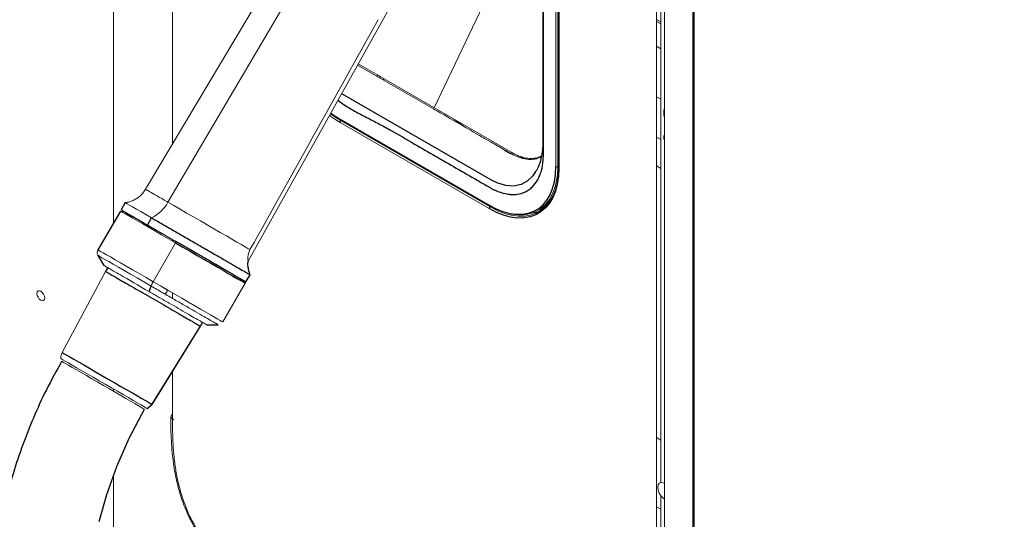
# Paper-space layout '_Isometric' of a CAD drawing. Header units: millimetres. Extents: x -1342 to 1339, y -551 to 2740.
# Tile 31 of 90: x 279 to 634, y -68 to 112. Entities that reach past the tile are written whole.
import ezdxf

# ---------------------------------------------------------------- set-up
doc = ezdxf.new("R2010")
doc.units = ezdxf.units.MM

psp = doc.layouts.new('_Isometric')

# ---------------------------------------------------------------- linework, layer by layer
at = {"color": 144, "linetype": 'Continuous', "lineweight": 18}
for p, q in [((312.59, 785.56), (312.59, 38.48)), ((333.9, 678.23), (333.9, 66.95)), ((521.89, 665.15), (521.89, -444.04)), ((521.75, -126.44), (521.75, 583.95)), ((508.36, -132.88), (508.36, 577.51)), ((511.21, 577.53), (511.21, -132.86)), ((472.05, 58.74), (472.05, 205.72)), ((472.75, 205.72), (472.75, 58.74)), ((472.95, 205.32), (472.95, 58.34)), ((377.28, 139.72), (324.16, 50.61)), ((386.88, 138.87), (332.23, 45.96)), ((454.59, 135.19), (428.2, 79.97)), ((509.87, 118.65), (509.87, -55.04)), ((361.13, 24.75), (411.27, 114.46)), ((508.36, 111.84), (509.87, 110.97)), ((509.87, 110.24), (508.36, 111.11)), ((508.36, 102.13), (509.87, 101.25)), ((427.96, 79.57), (400.6, 95.37)), ((400.82, 95.78), (456.13, 63.85)), ((408.31, 91.45), (408.57, 91.26)), ((409.82, 90.04), (410.1, 90.42)), ((508.36, 83.98), (509.87, 83.1)), ((448, 43.65), (394.26, 74.67)), ((394.61, 75.28), (448.35, 44.25)), ((438.77, 73.31), (435.23, 75.91)), ((438.8, 73.19), (438.61, 73.42)), ((439.52, 72.76), (439.41, 72.84)), ((508.36, 69.41), (509.87, 68.53)), ((455.68, 63.43), (453.43, 64.73)), ((459.02, 62.52), (460.29, 61.66)), ((460.97, 61.57), (459.96, 62.26)), ((509.87, 58.16), (508.36, 59.04)), ((472.45, 54.51), (472.74, 55.49)), ((472.07, 51.53), (471.68, 51.58)), ((471.75, 51.8), (472.13, 51.76)), ((469.67, 46.23), (469.19, 46.39)), ((469.55, 46.93), (469.99, 46.76)), ((317.84, 41.65), (316.06, 42.68)), ((463.44, 41.97), (465.49, 42.33)), ((333.9, 32.38), (333.9, 31.91)), ((326.92, 17.3), (334.99, 31.28)), ((309.73, 21.04), (294.07, -8.17)), ((352.03, 2.8), (360.1, 16.78)), ((333.9, 13.27), (333.9, 11.27)), ((326.37, -26.82), (343.83, 1.35)), ((343.83, 1.35), (344.6, 2.69)), ((343.83, 1.35), (343.94, 1.29)), ((333.9, -14.91), (333.9, -32.16)), ((312.59, -21.37), (312.59, -22.18)), ((324.66, -28.34), (324.77, -28.4)), ((333.9, -32.16), (334.35, -32.42)), ((509.87, -39.76), (508.36, -38.88)), ((312.59, -52.71), (312.59, -201.63)), ((509.87, -59.77), (509.87, -121.1)), ((509.87, -64.64), (508.36, -63.77))]:
    psp.add_line(p, q, dxfattribs=at)
at = {"color": 7, "linetype": 'Continuous', "lineweight": 25}
for p, q in [((521.61, -126.64), (521.61, 583.75)), ((473.09, 205.12), (473.09, 58.14)), ((448.88, 53.84), (394.91, 85)), ((394.26, 75.88), (448, 44.86)), ((394.36, 75.65), (448.1, 44.63)), ((315.07, 42.78), (307, 28.8)), ((316.82, 45.81), (315.32, 43.22)), ((316.1, 42.76), (316.06, 42.68)), ((448.1, 44.63), (448.81, 44.24)), ((324.84, 37.72), (326.34, 40.32)), ((307, 26.8), (309.08, 23.2)), ((310.51, 22.38), (309.73, 21.04)), ((360.35, 17.22), (361.85, 19.81)), ((325.47, 13.73), (326.15, 15.74)), ((332.11, 14.3), (332.11, 14.3)), ((326.48, -26.88), (343.94, 1.29)), ((343.94, 1.29), (344.71, 2.63)), ((346.14, 1.8), (350.3, 1.8)), ((326.37, -26.82), (326.48, -26.88))]:
    psp.add_line(p, q, dxfattribs=at)
at = {"color": 7, "linetype": 'Continuous', "lineweight": 25, "flags": 128}
for points in [[(467.28, 211.95), (467.47, 208.36), (467.41, 203.43), (467.33, 198.51), (467.33, 183.62), (467.33, 108.99), (467.33, 65.84), (467.33, 65.84), (467.33, 65.84)], [(472.95, 61.59), (472.89, 61.58), (472.75, 61.56)], [(448, 44.86), (450.51, 43.56), (453, 42.58), (455.43, 41.93), (457.78, 41.61), (460.02, 41.64), (462.13, 42), (464.09, 42.7), (465.87, 43.73), (467.45, 45.07), (468.82, 46.72), (469.97, 48.65), (470.87, 50.84), (471.52, 53.27), (471.91, 55.92), (472.05, 58.74)], [(473.09, 58.14), (472.96, 55.19), (472.55, 52.43), (471.87, 49.89), (470.93, 47.6), (469.73, 45.59), (468.3, 43.87), (466.65, 42.47), (464.79, 41.39), (462.75, 40.66), (460.55, 40.28), (458.21, 40.26), (455.75, 40.59), (453.22, 41.27), (450.62, 42.29), (448, 43.65)], [(464.75, 56.98), (463.77, 55.44), (461.77, 53.53), (459.49, 52.31), (456.82, 51.76), (454.07, 51.92), (451.09, 52.78), (448.88, 53.84), (448.88, 53.84), (448.88, 53.84)], [(334.99, 31.28), (337.61, 29.77), (340.22, 28.26), (342.8, 26.77), (345.31, 25.33), (347.71, 23.94), (349.98, 22.63), (352.08, 21.42), (353.98, 20.32), (355.66, 19.35), (357.1, 18.52), (358.27, 17.84), (359.16, 17.33), (359.77, 16.98), (360.07, 16.8), (360.1, 16.78)], [(294.07, -8.17), (294.08, -8.17), (294.31, -8.31), (294.86, -8.62), (295.73, -9.12), (296.89, -9.8), (298.32, -10.62), (300, -11.59), (301.89, -12.68), (303.95, -13.87), (306.14, -15.13), (308.41, -16.45), (310.72, -17.78), (313.02, -19.11), (315.26, -20.4), (317.41, -21.64), (319.4, -22.79), (321.22, -23.84), (322.81, -24.76), (324.14, -25.53), (325.19, -26.14), (325.94, -26.57), (326.37, -26.82)], [(307.38, -69.13), (310.22, -59.32), (313.82, -49.27), (318.3, -39.02), (323.78, -28.64), (323.78, -28.64)]]:
    psp.add_lwpolyline(points, dxfattribs=at)
at = {"color": 144, "linetype": 'Continuous', "lineweight": 18, "flags": 128}
for points in [[(394.26, 74.67), (391.64, 76.34), (390.55, 77.13)], [(390.79, 77.82), (392.02, 76.93), (394.61, 75.28)], [(390.98, 78.03), (391.74, 77.48), (394.26, 75.88)], [(446.19, 68.87), (446.23, 68.89), (446.27, 68.91), (446.3, 68.92), (446.32, 68.92), (446.33, 68.92), (446.34, 68.9), (446.33, 68.88), (446.31, 68.85)], [(446.3, 68.92), (446.31, 68.9), (446.31, 68.85)], [(511.21, 68.51), (511.09, 69.3), (511.21, 69.94)], [(472.75, 58.74), (472.61, 55.87), (472.21, 53.19), (471.55, 50.72), (470.64, 48.5), (469.48, 46.54), (468.09, 44.87), (466.48, 43.5), (464.67, 42.46), (462.69, 41.75), (460.55, 41.38), (458.27, 41.36), (455.89, 41.67), (453.42, 42.34), (450.9, 43.33), (449.06, 44.25)], [(448.35, 44.25), (450.93, 42.92), (453.49, 41.91), (455.99, 41.24), (458.41, 40.91), (460.72, 40.94), (462.89, 41.32), (464.9, 42.04), (466.73, 43.09), (468.36, 44.48), (469.77, 46.17), (470.95, 48.16), (471.88, 50.41), (472.55, 52.91), (472.81, 54.41)], [(315.07, 42.78), (315.11, 42.76), (315.42, 42.58), (316.02, 42.23), (316.92, 41.71), (318.1, 41.04), (319.54, 40.2), (321.22, 39.23), (323.13, 38.13), (325.23, 36.92), (327.5, 35.61), (329.9, 34.22), (332.41, 32.77), (334.99, 31.28)], [(316.1, 42.76), (315.81, 42.93), (315.42, 43.16), (315.33, 43.21), (315.54, 43.09), (316.06, 42.79), (316.87, 42.32), (317.97, 41.69), (319.33, 40.9), (320.95, 39.97), (322.79, 38.9), (324.84, 37.72)], [(316.82, 45.81), (316.83, 45.81), (317.04, 45.69), (317.56, 45.39), (318.37, 44.92), (319.47, 44.29), (320.83, 43.5), (322.45, 42.57), (324.29, 41.5), (326.34, 40.32)], [(332.23, 45.96), (334.34, 44.74), (336.6, 43.43), (338.97, 42.06), (341.42, 40.65), (343.9, 39.22), (346.36, 37.8), (348.77, 36.41), (351.09, 35.07), (353.28, 33.8), (355.3, 32.64), (357.11, 31.59), (358.7, 30.68), (360.02, 29.91), (361.06, 29.31), (361.8, 28.88)], [(467.6, 43.77), (467.3, 43.62), (465.77, 43.04)], [(466.51, 43.53), (467.01, 43.74), (468.38, 44.49)], [(317.84, 41.65), (319.14, 40.9), (320.76, 39.97), (322.66, 38.87), (324.83, 37.62), (327.22, 36.24), (329.78, 34.76), (332.49, 33.2), (335.29, 31.58)], [(324.84, 37.72), (327.06, 36.44), (329.43, 35.07), (331.91, 33.64), (334.47, 32.16), (337.08, 30.66), (339.7, 29.14), (342.29, 27.65), (344.82, 26.19), (347.26, 24.78), (349.57, 23.44), (351.72, 22.2), (353.69, 21.07), (355.44, 20.06), (356.95, 19.18), (358.2, 18.46), (359.18, 17.89), (359.87, 17.5), (360.26, 17.27), (360.35, 17.22), (360.13, 17.34), (359.67, 17.61)], [(307, 28.8), (307.04, 28.78), (307.34, 28.6), (307.95, 28.25), (308.85, 27.73), (310.02, 27.05), (311.47, 26.22), (313.15, 25.25), (315.06, 24.15), (317.16, 22.94), (319.43, 21.63), (321.83, 20.24), (324.34, 18.79), (326.92, 17.3)], [(307, 26.8), (307, 26.8), (307.17, 26.7), (307.66, 26.42), (308.45, 25.96), (309.53, 25.34), (310.9, 24.55), (312.52, 23.61), (314.38, 22.54), (316.45, 21.35), (318.69, 20.05), (321.08, 18.67), (323.58, 17.23), (326.15, 15.74)], [(315.06, 19.75), (316.17, 19.11), (317.35, 18.42), (318.59, 17.71), (319.89, 16.96), (321.24, 16.18), (322.62, 15.38), (324.04, 14.56), (325.47, 13.73)], [(326.92, 17.3), (329.53, 15.79), (332.15, 14.28), (334.73, 12.79), (337.23, 11.34), (339.64, 9.96), (341.9, 8.65), (344, 7.44), (345.91, 6.34), (347.59, 5.37), (349.02, 4.54), (350.2, 3.86), (351.09, 3.34), (351.69, 3), (351.99, 2.82), (351.99, 2.82), (351.69, 3), (351.08, 3.35), (350.18, 3.87), (349.01, 4.55), (347.56, 5.38), (345.88, 6.35), (343.97, 7.45), (341.87, 8.66), (339.6, 9.97), (337.2, 11.36), (334.69, 12.81), (332.11, 14.3)], [(332.11, 14.3), (329.5, 15.81), (326.92, 17.3)], [(284.99, 13.08), (285.09, 13.64), (285.4, 13.99), (285.86, 14.08), (286.4, 13.89), (286.94, 13.46), (287.4, 12.84), (287.71, 12.13), (287.81, 11.44), (287.71, 10.88), (287.4, 10.53), (286.94, 10.44), (286.4, 10.63), (285.86, 11.06), (285.4, 11.68), (285.09, 12.39), (284.99, 13.08)], [(293.61, -10.41), (293.62, -10.41), (293.84, -10.54), (294.37, -10.85), (295.2, -11.33), (296.32, -11.97), (297.7, -12.77), (299.31, -13.7), (301.13, -14.75), (303.11, -15.89), (305.21, -17.11), (307.4, -18.37), (309.62, -19.65), (311.83, -20.92), (313.99, -22.17), (316.05, -23.36), (317.97, -24.47), (319.71, -25.48), (321.24, -26.36), (322.52, -27.1), (323.53, -27.68), (324.25, -28.1), (324.66, -28.34)], [(294.08, -11.49), (293.9, -11.39), (293.9, -11.39)], [(323.78, -28.64), (323.65, -28.57), (323.22, -28.32), (322.5, -27.9), (321.51, -27.33), (320.25, -26.6), (318.76, -25.74), (317.07, -24.77), (315.22, -23.7), (313.23, -22.55), (311.15, -21.35), (309.03, -20.12), (306.9, -18.9), (304.81, -17.69), (302.81, -16.53), (300.92, -15.44), (299.2, -14.45), (297.67, -13.57), (296.37, -12.82), (295.33, -12.21), (294.56, -11.77), (294.08, -11.49)], [(511.21, -61.05), (510.75, -60.72), (509.97, -59.91), (509.34, -58.9), (508.93, -57.82), (508.79, -56.78), (508.93, -55.91), (509.34, -55.29), (509.97, -55.02), (510.75, -55.11), (511.21, -55.31)]]:
    psp.add_lwpolyline(points, dxfattribs=at)
at = {"color": 144, "linetype": 'Continuous', "lineweight": 18}
for centre, radius, start, end in [((429.45, 78.44), 0.195, 96.5435, 127.125), ((429.38, 78.37), 0.229, 66.9556, 99.8568), ((429.55, 78.45), 0.151, 65.6929, 125.6176), ((515.94, 78.18), 5.02, 160.516, 199.484), ((394.5, 75.85), 0.24, 172.814, 235.8738), ((395.03, 74.63), 0.77, 123.2297, 177.3477), ((446.19, 68.85), 0.151, 65.6929, 125.6176), ((445.82, 68.66), 0.422, 28.9039, 48.0862), ((513.22, 69.23), 2.28, 152.1458, 207.8542), ((472.4, 59.43), 0.77, 242.6565, 296.7662), ((473.19, 58.36), 0.247, 185.0787, 246.2415), ((320.45, 52.37), 13.41, 296.0327, 331.4321), ((448.24, 44.83), 0.24, 172.8124, 235.8898), ((448.77, 43.61), 0.77, 123.2297, 177.3477), ((336.03, 30.82), 1.13, 130.6058, 156.2434), ((335.73, 12), 10.28, 148.962, 158.6521), ((323.12, 19.27), 10.27, 321.3468, 331.0385), ((325.55, 13.69), 0.0872, 148.5218, 197.9841), ((322.95, -24.7), 4.02, 295.2015, 328.2271), ((334.21, -31.34), 0.877, 109.2998, 248.968)]:
    psp.add_arc(centre, radius, start, end, dxfattribs=at)
at = {"color": 7, "linetype": 'Continuous', "lineweight": 25}
for centre, start, end in [((429.47, 78.33), 60.0027, 96.3786), ((446.1, 68.73), 38.2968, 60.0027)]:
    psp.add_arc(centre, 0.3, start, end, dxfattribs=at)
for points, knots in [([(293.9, -11.39), (292.02, -14.79), (288.33, -21.45), (283.68, -31.63), (279.74, -41.6), (276.48, -51.35), (273.49, -62), (270.93, -73.46), (268.94, -85.57), (267.65, -96.98), (266.91, -107.63), (266.62, -117.5), (266.67, -127.02), (267, -136.05), (267.57, -144.48), (268.23, -151.71), (268.89, -157.55), (269.47, -162.1), (269.95, -165.49), (270.33, -168.05), (270.64, -170.09), (270.98, -172.18), (271.42, -174.89), (272.05, -178.48), (272.91, -183.06), (274.03, -188.66), (275.43, -195.14), (277.07, -202.12), (278.89, -209.26), (280.83, -216.39), (283.52, -225.68), (287.12, -237.09), (291.82, -250.57), (296.91, -263.95), (302.29, -277.03), (307.76, -289.44), (313.1, -300.86), (318.18, -311.16), (322.91, -320.34), (327.25, -328.44), (330.49, -334.3), (332.84, -338.48), (334.58, -341.52), (336.68, -345.16), (339.23, -349.49), (342.25, -354.53), (345.65, -360.08), (349.26, -365.84), (352.91, -371.53), (356.55, -377.08), (360.17, -382.48), (365.5, -390.26), (372.52, -400.16), (381.22, -411.85), (389.63, -422.65), (397.15, -431.88), (403.67, -439.6), (409.12, -445.87), (414.06, -451.38), (418.48, -456.21), (422.37, -460.36), (425.74, -463.89), (428.9, -467.13), (432.3, -470.57), (436.38, -474.61), (441.31, -479.37), (447.11, -484.79), (453.75, -490.77), (461.55, -497.5), (470.53, -504.82), (480.77, -512.6), (491.93, -520.38), (502.58, -527.07), (512.46, -532.63), (521.12, -537), (529.58, -540.76), (537.52, -543.81), (544.87, -546.19), (551.62, -547.98), (557.78, -549.26), (563.35, -550.12), (568.35, -550.62), (573.01, -550.86), (577.74, -550.87), (582.88, -550.59), (588.47, -549.92), (594.33, -548.75), (599.63, -547.23), (604.05, -545.63), (607.78, -544.05), (611.69, -542.13), (616.27, -539.55), (620.99, -536.42), (625.48, -532.95), (629.29, -529.63), (632.7, -526.35), (635.9, -522.96), (638.78, -519.63), (641.42, -516.34), (643.89, -513.04), (646.46, -509.36), (649.12, -505.26), (651.84, -500.73), (654.63, -495.71), (657.33, -490.44), (659.64, -485.54), (661.49, -481.39), (662.86, -478.15), (663.92, -475.55), (664.69, -473.6), (665.29, -472.07), (666, -470.23), (667, -467.53), (668.31, -463.88), (670.54, -457.34), (673.46, -447.98), (676.42, -437.17), (678.88, -427.26), (680.93, -418.2), (682.97, -408.41), (684.96, -397.86), (686.9, -386.49), (688.77, -374.28), (690.37, -362.62), (691.73, -351.63), (692.87, -341.51), (693.91, -331.39), (694.82, -321.75), (695.54, -313.43), (696.1, -306.43), (696.53, -300.7), (696.88, -295.73), (697.17, -291.55), (697.39, -288.18), (697.56, -285.54), (697.68, -283.53), (697.78, -281.97), (697.85, -280.71), (697.92, -279.6), (697.98, -278.52), (698.05, -277.36), (698.18, -275.15), (698.37, -271.62), (698.63, -266.71), (698.91, -261.13), (699.2, -254.91), (699.5, -247.89), (699.81, -239.96), (700.11, -231.11), (700.4, -221.29), (700.67, -210.56), (700.92, -198.75), (701.12, -185.94), (701.28, -172.11), (701.36, -157.59), (701.38, -142.42), (701.33, -126.61), (701.19, -109.82), (700.97, -92.02), (700.66, -73.2), (700.25, -53.74), (699.75, -33.66), (699.16, -12.99), (698.46, 8.65), (697.66, 31.26), (696.8, 53.48), (695.91, 75.19), (694.99, 96.21), (694.02, 117.6), (692.99, 139.17), (691.93, 160.77), (690.35, 192.18), (688.18, 233.38), (685.49, 282.81), (682.85, 330.52), (680.32, 376.39), (677.84, 421.86), (675.47, 466.84), (673.23, 510.97), (671.18, 554.16), (669.33, 596.34), (667.7, 637.69), (666.4, 675.9), (665.41, 710.98), (664.69, 742.98), (664.19, 774.24), (663.92, 804.73), (663.89, 834.41), (664.11, 863.25), (664.59, 890.48), (665.3, 916.12), (666.23, 940.19), (667.4, 963.46), (668.82, 985.92), (670.5, 1007.54), (672.22, 1025.94), (673.86, 1041.26), (675.34, 1053.61), (676.89, 1065.37), (678.48, 1076.38), (680.08, 1086.51), (681.76, 1096.3), (683.5, 1105.67), (685.29, 1114.59), (687, 1122.51), (688.68, 1129.76), (690.3, 1136.31), (691.84, 1142.14), (693.19, 1146.97), (694.33, 1150.87), (695.25, 1153.86), (695.92, 1155.99), (696.29, 1157.14), (696.45, 1157.64), (696.54, 1157.93), (696.74, 1158.54), (697.09, 1159.58), (697.65, 1161.26), (698.45, 1163.59), (699.49, 1166.52), (701.13, 1170.97), (703.54, 1177.06), (706.97, 1184.93), (710.53, 1192.22), (714.02, 1198.69), (717.06, 1203.91), (720.01, 1208.63), (722.64, 1212.59), (724.85, 1215.76), (726.62, 1218.18), (727.91, 1219.92), (728.93, 1221.25), (729.9, 1222.5), (731.09, 1224.01), (732.98, 1226.35), (734.91, 1228.67), (736.35, 1230.31), (736.79, 1230.8)], [0, 0, 0, 0, 0.004123, 0.008074, 0.011864, 0.015499, 0.018986, 0.023625, 0.027987, 0.032071, 0.035877, 0.0394, 0.042636, 0.046075, 0.0491, 0.051703, 0.053882, 0.055408, 0.056638, 0.057569, 0.058198, 0.058858, 0.059842, 0.061152, 0.062789, 0.06486, 0.067299, 0.069937, 0.072584, 0.075242, 0.077908, 0.083019, 0.088155, 0.093312, 0.09848, 0.103414, 0.107951, 0.112086, 0.115814, 0.119093, 0.121995, 0.12304, 0.124264, 0.125773, 0.127567, 0.12969, 0.132101, 0.134581, 0.137011, 0.139391, 0.141721, 0.144, 0.149541, 0.154756, 0.159645, 0.16421, 0.167496, 0.170451, 0.173082, 0.175395, 0.177431, 0.179152, 0.180598, 0.182254, 0.184295, 0.186719, 0.189545, 0.192741, 0.19622, 0.200482, 0.20504, 0.209861, 0.214908, 0.218383, 0.221921, 0.225254, 0.228307, 0.231099, 0.233645, 0.235962, 0.238058, 0.239942, 0.241623, 0.243368, 0.245338, 0.247537, 0.249909, 0.252372, 0.254034, 0.255581, 0.257358, 0.259406, 0.262104, 0.264477, 0.266612, 0.268591, 0.270603, 0.272688, 0.27434, 0.276154, 0.278143, 0.280315, 0.282678, 0.285245, 0.288023, 0.290666, 0.292556, 0.294141, 0.295407, 0.296345, 0.296967, 0.297626, 0.299025, 0.30087, 0.302875, 0.308389, 0.314113, 0.317981, 0.322127, 0.326581, 0.331356, 0.336467, 0.341928, 0.347755, 0.352059, 0.356554, 0.36117, 0.365445, 0.369278, 0.372119, 0.374629, 0.376801, 0.378625, 0.380098, 0.381214, 0.382085, 0.382718, 0.383264, 0.383722, 0.384174, 0.38468, 0.385241, 0.387066, 0.389312, 0.391678, 0.394391, 0.397457, 0.400884, 0.404762, 0.409032, 0.413705, 0.41879, 0.424297, 0.430237, 0.436619, 0.442971, 0.449724, 0.456886, 0.464464, 0.472467, 0.480899, 0.489249, 0.497991, 0.507127, 0.516661, 0.526593, 0.535175, 0.544033, 0.553043, 0.562064, 0.57109, 0.580117, 0.601363, 0.622513, 0.641603, 0.660516, 0.679206, 0.697632, 0.715755, 0.733222, 0.750326, 0.767035, 0.783319, 0.796437, 0.80923, 0.821685, 0.833788, 0.845527, 0.856891, 0.867869, 0.877584, 0.886961, 0.895992, 0.904672, 0.912996, 0.920961, 0.925841, 0.930572, 0.935097, 0.939273, 0.943111, 0.946629, 0.950385, 0.953743, 0.956728, 0.95936, 0.96195, 0.964141, 0.965959, 0.967424, 0.968552, 0.969355, 0.96984, 0.969866, 0.969927, 0.970166, 0.970561, 0.971109, 0.972075, 0.97322, 0.974452, 0.977168, 0.980211, 0.983581, 0.98577, 0.988012, 0.989997, 0.991696, 0.993106, 0.994153, 0.994937, 0.995453, 0.995969, 0.996671, 0.997561, 0.999273, 1, 1, 1, 1]), ([(421.13, 66.91), (426.13, 64.02), (433.64, 59.69), (442.39, 54.63), (446.3, 52.37), (447.71, 51.56), (448.02, 51.38), (448.17, 51.29), (448.64, 51.03), (449.27, 50.69), (449.89, 50.39), (450.52, 50.11), (450.83, 49.98), (452.38, 49.38), (453.58, 49.05), (455.33, 48.79), (455.9, 48.74), (456.75, 48.73), (457.03, 48.74), (457.58, 48.77), (457.85, 48.79), (459.17, 48.97), (460.16, 49.26), (461.31, 49.82), (461.54, 49.94), (461.98, 50.2), (462.2, 50.34), (462.83, 50.78), (463.22, 51.11), (464.33, 52.2), (464.97, 53.05), (465.79, 54.53), (466.04, 55.06), (466.48, 56.15), (466.67, 56.73), (467.17, 58.52), (467.38, 59.81), (467.52, 61.54), (467.54, 61.89), (467.56, 62.6), (467.56, 62.96), (467.56, 64.05), (467.56, 87.97), (467.56, 135.08), (467.56, 182.19), (467.56, 206.47), (467.56, 207.56), (467.56, 208.28), (467.56, 208.64), (467.53, 209.75), (467.48, 210.5), (467.32, 212.04), (467.21, 212.82), (466.8, 215.16), (466.41, 216.76), (465.65, 219.19), (465.36, 220.01), (464.75, 221.62), (464.42, 222.43), (463.71, 224.02), (463.33, 224.81), (462.52, 226.38), (462.09, 227.15), (460.73, 229.46), (459.76, 230.93), (458.19, 233.01), (457.65, 233.69), (456.54, 235.01), (455.97, 235.65), (454.22, 237.48), (453.03, 238.58), (451.19, 240.06), (450.57, 240.53), (449.31, 241.4), (448.68, 241.8), (447.74, 242.34), (447.43, 242.53), (446.8, 242.89), (445.85, 243.43), (442.39, 245.43), (434.21, 250.15), (426.66, 254.51), (421.63, 257.42)], [0, 0, 0, 0, 0.0625, 0.09375, 0.109375, 0.111328, 0.111328, 0.113281, 0.113281, 0.117187, 0.121094, 0.121094, 0.125, 0.125, 0.140625, 0.140625, 0.148437, 0.148437, 0.152344, 0.152344, 0.15625, 0.15625, 0.171875, 0.171875, 0.175781, 0.175781, 0.179687, 0.179687, 0.1875, 0.1875, 0.203125, 0.203125, 0.210937, 0.210937, 0.21875, 0.21875, 0.234375, 0.234375, 0.238281, 0.238281, 0.242187, 0.242187, 0.25, 0.5, 0.75, 0.757813, 0.761719, 0.761719, 0.765625, 0.765625, 0.773438, 0.773438, 0.78125, 0.78125, 0.796875, 0.796875, 0.804688, 0.804688, 0.8125, 0.8125, 0.820313, 0.820313, 0.828125, 0.828125, 0.84375, 0.84375, 0.851563, 0.851563, 0.859375, 0.859375, 0.875, 0.875, 0.882813, 0.882813, 0.890625, 0.890625, 0.894531, 0.894531, 0.898438, 0.90625, 0.9375, 1, 1, 1, 1]), ([(393.5, 82.68), (394.09, 82.24), (396.08, 80.75), (399.54, 78.77), (403.82, 76.48), (408.11, 74.32), (413.88, 71.15), (418.22, 68.61), (421.13, 66.91)], [0, 0, 0, 0, 0.06406, 0.218012, 0.373819, 0.529818, 0.683996, 1, 1, 1, 1]), ([(467.33, 65.84), (467.33, 65.84), (467.29, 65.27), (467.11, 63.53), (466.52, 60.79), (465.68, 58.37), (464.94, 57.27), (464.75, 56.98)], [0, 0, 0, 0, 0.000005, 0.1649602, 0.5133786, 0.8706093, 1, 1, 1, 1]), ([(326.34, 40.32), (327.59, 39.6), (330.09, 38.15), (334.34, 35.7), (338.74, 33.16), (343.17, 30.6), (347.45, 28.13), (351.43, 25.84), (354.93, 23.81), (357.84, 22.13), (360.05, 20.85), (361.39, 20.08), (361.96, 19.75), (361.82, 19.83), (361.8, 19.84)], [0, 0, 0, 0, 0.089811, 0.179623, 0.269434, 0.359246, 0.449057, 0.538869, 0.62868, 0.718492, 0.808303, 0.898115, 0.987926, 1, 1, 1, 1]), ([(355.87, 19.81), (355.78, 19.86), (355.6, 19.96), (355.33, 20.12), (355.05, 20.28), (354.76, 20.45), (354.46, 20.62), (354.16, 20.79), (353.85, 20.97), (353.54, 21.15), (353.21, 21.34), (352.88, 21.53), (352.55, 21.72), (352.21, 21.92), (351.22, 22.49), (349.49, 23.49), (346.87, 25), (344.09, 26.61), (341.88, 27.88), (340.35, 28.77), (339.51, 29.25), (338.67, 29.74), (337.82, 30.23), (336.98, 30.71), (336.14, 31.2), (335.57, 31.52), (335.29, 31.69)], [0, 0, 0, 0, 0.0193267, 0.0386087, 0.0578541, 0.0770709, 0.0962675, 0.1154519, 0.1346324, 0.1538173, 0.1730147, 0.192233, 0.2114801, 0.2307644, 0.2500939, 0.3750399, 0.5000053, 0.6249514, 0.7499167, 0.7857719, 0.8214966, 0.8571431, 0.8927641, 0.9284123, 0.9641401, 1, 1, 1, 1]), ([(361.85, 19.86), (361.72, 20.2), (361.39, 21.02), (361.12, 22.43), (361.02, 23.73), (361.13, 24.51), (361.16, 24.76)], [0, 0, 0, 0, 0.218619, 0.529526, 0.852743, 1, 1, 1, 1]), ([(309.81, 20.99), (309.79, 21), (309.73, 21.04), (310.31, 20.71), (311.51, 20.01), (313.35, 18.95), (315.69, 17.6), (318.46, 16), (321.56, 14.21), (324.85, 12.31), (328.23, 10.36), (331.55, 8.44), (334.69, 6.63), (337.53, 4.99), (339.96, 3.59), (341.87, 2.48), (343.25, 1.69), (343.64, 1.46), (343.83, 1.35)], [0, 0, 0, 0, 0.026704, 0.09159, 0.156477, 0.221363, 0.286249, 0.351136, 0.416022, 0.480909, 0.545795, 0.610681, 0.675568, 0.740454, 0.805341, 0.870227, 0.935114, 1, 1, 1, 1]), ([(355.87, 19.81), (356.64, 19.36), (358.18, 18.47), (359.45, 17.74), (360.02, 17.41), (359.89, 17.48), (359.87, 17.49)], [0, 0, 0, 0, 0.319341, 0.638681, 0.958022, 1, 1, 1, 1])]:
    psp.add_open_spline(points, degree=3, knots=knots, dxfattribs=at)
at = {"color": 144, "linetype": 'Continuous', "lineweight": 18}
psp.add_open_spline([(408.02, 111.72), (392.61, 84.11), (377.21, 56.5), (361.8, 28.88)], degree=3, dxfattribs=at)
for points, knots in [([(407.7, 91.27), (407.73, 91.39), (407.79, 91.67), (407.68, 91.79), (407.62, 91.85)], [0, 0, 0, 0, 0.463109, 1, 1, 1, 1]), ([(408.57, 91.26), (408.69, 91.15), (408.83, 91.03), (408.74, 90.7), (408.73, 90.67)], [0, 0, 0, 0, 0.894899, 1, 1, 1, 1]), ([(466.78, 62.37), (466.21, 62.09), (464.98, 61.49), (462.78, 61.27), (460.31, 61.56), (457.84, 62.39), (455.45, 63.67), (452.46, 65.45), (444.55, 69.96), (436.14, 74.85), (429.22, 78.85), (427.96, 79.57)], [0, 0, 0, 0, 0.0579052, 0.1246788, 0.1895983, 0.2564099, 0.3124313, 0.3685685, 0.4809697, 0.9056781, 1, 1, 1, 1]), ([(391.06, 77.85), (391.54, 77.49), (392.64, 76.68), (393.74, 76.02), (394.36, 75.65)], [0, 0, 0, 0, 0.442354, 1, 1, 1, 1]), ([(456.13, 63.85), (457, 63.39), (458.75, 62.48), (461.31, 61.79), (463.7, 61.67), (465.58, 61.96), (466.52, 62.51), (466.85, 62.69)], [0, 0, 0, 0, 0.220862, 0.441725, 0.662591, 0.883459, 1, 1, 1, 1]), ([(472.95, 58.34), (472.95, 57.87), (472.95, 57.19), (472.88, 56.55), (472.87, 56.35)], [0, 0, 0, 0, 0.692003, 1, 1, 1, 1]), ([(472.87, 56.35), (472.83, 55.68), (472.8, 54.95), (472.67, 54.29), (472.66, 54.24)], [0, 0, 0, 0, 0.917776, 1, 1, 1, 1]), ([(324.16, 50.62), (323.84, 50.13), (323.21, 49.18), (322, 48.02), (320.71, 47.11), (319.36, 46.45), (318.11, 46.02), (317.29, 45.9), (316.95, 45.85)], [0, 0, 0, 0, 0.1951625, 0.381389, 0.5575715, 0.7246152, 0.8827821, 1, 1, 1, 1]), ([(332.23, 45.96), (330.97, 46.69), (329.81, 47.35), (327.79, 48.52), (326.92, 49.02), (325.52, 49.83), (324.99, 50.14), (324.3, 50.54), (324.14, 50.63), (324.16, 50.61)], [0, 0, 0, 0, 0.25, 0.25, 0.5, 0.5, 0.75, 0.75, 1, 1, 1, 1]), ([(316.09, 42.77), (315.95, 42.85), (315.59, 43.06), (315.96, 42.85), (317.08, 42.2), (319.05, 41.07), (321.69, 39.54), (323.96, 38.23), (325.09, 37.58)], [0, 0, 0, 0, 0.107658, 0.286126, 0.464595, 0.643063, 0.821532, 1, 1, 1, 1]), ([(335.29, 31.68), (335.02, 31.84), (333.77, 32.56), (331.59, 33.82), (328.81, 35.43), (326.19, 36.94), (323.78, 38.33), (321.61, 39.59), (320.41, 40.28), (319.81, 40.62)], [0, 0, 0, 0, 0.0433914, 0.2028385, 0.362261, 0.5217081, 0.6811306, 0.8405714, 1, 1, 1, 1]), ([(335.29, 31.69), (335.15, 31.77), (334.87, 31.93), (334.45, 32.17), (334.03, 32.42), (333.61, 32.66), (333.2, 32.9), (332.78, 33.14), (332.37, 33.37), (331.96, 33.61), (331.56, 33.84), (331.15, 34.08), (330.75, 34.31), (330.34, 34.54), (329.83, 34.84), (329.21, 35.2), (328.49, 35.61), (327.78, 36.02), (327.09, 36.42), (326.41, 36.82), (325.74, 37.2), (325.3, 37.45), (325.09, 37.58)], [0, 0, 0, 0, 0.0386164, 0.0771548, 0.1156295, 0.1540547, 0.1924445, 0.2308133, 0.2691754, 0.3075452, 0.345937, 0.3843651, 0.4228437, 0.461387, 0.5000092, 0.5716603, 0.6430843, 0.7143725, 0.7856165, 0.8569081, 0.9283389, 1, 1, 1, 1]), ([(307.02, 28.8), (307, 28.77), (306.82, 28.55), (306.72, 28.05), (306.74, 27.47), (306.86, 27.04), (306.99, 26.82), (307.04, 26.75)], [0, 0, 0, 0, 0.060448, 0.392746, 0.65573, 0.876238, 1, 1, 1, 1]), ([(361.8, 28.88), (361.64, 28.55), (361.32, 27.9), (361.12, 26.98), (361.04, 26.24), (361.04, 25.49), (361.09, 24.94), (361.13, 24.67), (361.13, 24.75), (361.13, 24.75)], [0, 0, 0, 0, 0.151458, 0.29068, 0.418608, 0.539364, 0.769505, 0.994088, 1, 1, 1, 1]), ([(309.12, 23.17), (309.11, 23.18), (309.04, 23.22), (309.39, 23.02), (310.16, 22.58), (311.4, 21.86), (313.01, 20.93), (314.38, 20.14), (315.06, 19.75)], [0, 0, 0, 0, 0.050356, 0.240285, 0.430214, 0.620143, 0.810071, 1, 1, 1, 1]), ([(310.51, 22.37), (310.23, 22.53), (309.6, 22.9), (309.35, 23.04), (309.2, 23.13)], [0, 0, 0, 0, 0.4267305, 1, 1, 1, 1]), ([(326.15, 15.74), (327.57, 14.92), (330.4, 13.29), (334.61, 10.86), (338.59, 8.56), (342.18, 6.49), (345.25, 4.72), (347.69, 3.31), (349.36, 2.34), (350.24, 1.83), (350.21, 1.85), (350.2, 1.86)], [0, 0, 0, 0, 0.116427, 0.232855, 0.349282, 0.465709, 0.582136, 0.698564, 0.814991, 0.931418, 1, 1, 1, 1]), ([(360.1, 16.78), (360.11, 16.81), (360.16, 16.88), (360.18, 17.01), (360.16, 17.15), (360.13, 17.22), (360.12, 17.24)], [0, 0, 0, 0, 0.180163, 0.527044, 0.807289, 1, 1, 1, 1]), ([(325.47, 13.73), (326.69, 13.03), (329.11, 11.63), (332.72, 9.55), (336.12, 7.59), (339.19, 5.81), (341.82, 4.3), (343.91, 3.09), (345.34, 2.26), (346.09, 1.83), (346.07, 1.84), (346.06, 1.85)], [0, 0, 0, 0, 0.116427, 0.232855, 0.349282, 0.465709, 0.582136, 0.698564, 0.814991, 0.931418, 1, 1, 1, 1]), ([(325.52, 13.71), (325.52, 13.7), (325.48, 13.66), (325.47, 13.66), (325.47, 13.66)], [0, 0, 0, 0, 0.211372, 1, 1, 1, 1]), ([(294.1, -8.19), (294.02, -8.33), (293.76, -8.77), (293.58, -9.57), (293.61, -10.21), (293.63, -10.5)], [0, 0, 0, 0, 0.2039568, 0.6363159, 1, 1, 1, 1]), ([(324.66, -28.44), (324.68, -28.43), (325.01, -28.33), (325.59, -27.9), (326.19, -27.37), (326.4, -26.96), (326.45, -26.86)], [0, 0, 0, 0, 0.025077, 0.432239, 0.864772, 1, 1, 1, 1]), ([(333.27, -31.32), (333.27, -31.45), (333.27, -33.23), (333.29, -36.5), (333.47, -41.02), (333.8, -45.12), (334.28, -48.93), (334.91, -52.51), (335.68, -55.93), (336.6, -59.19), (337.67, -62.41), (338.93, -65.56), (340.38, -68.64), (341.96, -71.54), (343.66, -74.25), (345.49, -76.83), (347.49, -79.34), (349.67, -81.8), (352.03, -84.2), (354.6, -86.56), (357.38, -88.87), (360.39, -91.15), (363.69, -93.41), (367.4, -95.78), (370.24, -97.47), (371.85, -98.4), (372.05, -98.5)], [0, 0, 0, 0, 0.005143, 0.072209, 0.1306, 0.183014, 0.229766, 0.273869, 0.315406, 0.354603, 0.39175, 0.431059, 0.468529, 0.504616, 0.539603, 0.573964, 0.609892, 0.647155, 0.686195, 0.727434, 0.771295, 0.818207, 0.868619, 0.924643, 0.991058, 1, 1, 1, 1]), ([(333.9, -32.16), (333.9, -33.68), (333.9, -35.19), (333.94, -38.24), (333.99, -39.78), (334.15, -42.89), (334.27, -44.46), (334.52, -46.86), (334.62, -47.66), (334.84, -49.29), (334.97, -50.11), (335.39, -52.57), (335.73, -54.22), (336.54, -57.55), (337.02, -59.23), (337.88, -61.78), (338.19, -62.63), (338.84, -64.33), (339.19, -65.17), (340.31, -67.69), (341.15, -69.34), (342.55, -71.77), (343.04, -72.57), (344.06, -74.14), (344.58, -74.9), (346.2, -77.13), (347.33, -78.54), (349.1, -80.54), (349.7, -81.19), (350.92, -82.46), (351.54, -83.08), (353.41, -84.88), (354.68, -86), (357.23, -88.12), (358.52, -89.12), (361.13, -91.02), (362.44, -91.92), (365.06, -93.62), (366.37, -94.43), (369, -96), (370.32, -96.76), (371.63, -97.52)], [0, 0, 0, 0, 0.0625, 0.0625, 0.125, 0.125, 0.1875, 0.1875, 0.21875, 0.21875, 0.25, 0.25, 0.3125, 0.3125, 0.375, 0.375, 0.40625, 0.40625, 0.4375, 0.4375, 0.5, 0.5, 0.53125, 0.53125, 0.5625, 0.5625, 0.625, 0.625, 0.65625, 0.65625, 0.6875, 0.6875, 0.75, 0.75, 0.8125, 0.8125, 0.875, 0.875, 0.9375, 0.9375, 1, 1, 1, 1])]:
    psp.add_open_spline(points, degree=3, knots=knots, dxfattribs=at)

doc.saveas('drawing.dxf')
